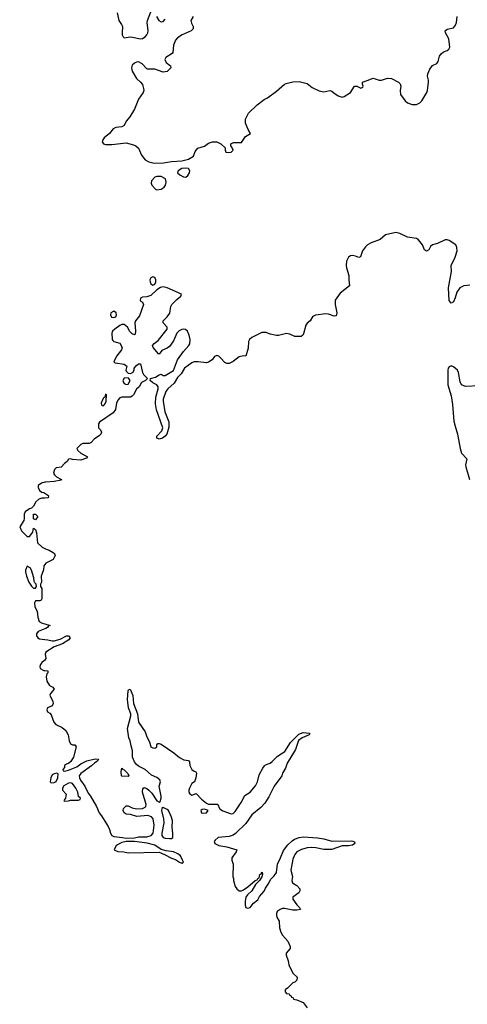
# Model space of a CAD drawing. Header units: inches. Extents: x 2396598 to 2566999, y 262085 to 451979.
# Tile 149 of 256: x 2459756 to 2464105, y 385628 to 395198. Entities that reach past the tile are written whole.
import ezdxf

# ---------------------------------------------------------------- set-up
doc = ezdxf.new("R2010")
doc.units = ezdxf.units.IN
doc.header["$MEASUREMENT"] = 0
for name, color, linetype in [('C4358', 7, 'Continuous'), ('C4359', 7, 'Continuous'), ('C4368', 7, 'Continuous'), ('C4369', 7, 'Continuous')]:
    doc.layers.add(name, color=color, linetype=linetype)

msp = doc.modelspace()

# ---------------------------------------------------------------- linework, layer by layer
at = {"layer": 'C4358', "color": 5, "elevation": 20}
msp.add_lwpolyline([(2459830, 389886), (2459812.7, 389847.3), (2459812, 389830), (2459822, 389790), (2459846, 389730), (2459870, 389692), (2459890, 389672), (2459910, 389674), (2459918, 389690), (2459915.3, 389710), (2459902.7, 389722.7), (2459896.5, 389736.5), (2459893.2, 389773.2), (2459870, 389846), (2459858, 389870)], close=True, dxfattribs=at)
for points in [[(2460000, 389901.4), (2459991, 389890), (2459986, 389850), (2459966, 389790), (2459966.8, 389730), (2459958, 389710), (2459958, 389690), (2459970.7, 389670), (2459970.9, 389569.1), (2459963.6, 389556.4), (2459951.3, 389548.7), (2459910, 389548), (2459901, 389530), (2459904, 389490), (2459926.8, 389450), (2459930.7, 389390), (2459946, 389350), (2459972.8, 389332.8), (2460000, 389325)], [(2460000, 389277), (2459936, 389250), (2459918.8, 389230), (2459918.8, 389210), (2459931.3, 389190), (2459950, 389180.7), (2460000, 389174.4)], [(2460000, 388973.1), (2459998, 388970), (2459971.3, 388950), (2459958, 388930), (2459952, 388910), (2459954, 388890), (2459990, 388872), (2460000, 388871.5)]]:
    msp.add_lwpolyline(points, dxfattribs=at)
at = {"layer": 'C4359', "color": 5, "elevation": 20}
for points in [[(2460000, 390701.4), (2459967.1, 390692.9), (2459934, 390670), (2459934, 390650), (2459950, 390622), (2459970, 390604.7), (2459990, 390601), (2460000, 390594.8)], [(2460000, 390548.5), (2459970, 390547), (2459943.1, 390536.9), (2459914, 390510), (2459890, 390468), (2459871.3, 390448.7), (2459850, 390442), (2459810, 390415.3), (2459798.8, 390390), (2459801, 390350), (2459796, 390330), (2459756, 390270), (2459774.8, 390230), (2459830, 390176), (2459850, 390176), (2459875.1, 390204.9), (2459882.7, 390217.3), (2459890, 390254), (2459910, 390242), (2459918.8, 390210), (2459930, 390114), (2459974, 390070), (2460000, 390057)]]:
    msp.add_lwpolyline(points, dxfattribs=at)
msp.add_lwpolyline([(2459910, 390338), (2459890, 390346), (2459890, 390392), (2459910, 390391.3), (2459931.3, 390370)], close=True, dxfattribs=at)
at = {"layer": 'C4368', "color": 5, "elevation": 20}
for points in [[(2460097, 390000), (2460102, 389990), (2460082, 389950), (2460010, 389914), (2460000, 389901.4)], [(2460000, 389325), (2460052, 389310), (2460035.3, 389304.7), (2460024.7, 389290), (2460010, 389281.2), (2460000, 389277)], [(2460000, 389174.4), (2460029.3, 389170.7), (2460070, 389159.1), (2460090, 389159.1), (2460150, 389177.1), (2460210, 389210.6), (2460230.5, 389210.5), (2460246, 389190), (2460234.8, 389170), (2460170.8, 389130), (2460090, 389103.7), (2460011, 389050), (2460004.9, 389030), (2460010.7, 388989.3), (2460000, 388973.1)], [(2460000, 388871.5), (2460030.8, 388870), (2460030.7, 388850), (2460020.4, 388839.6), (2460012.2, 388810), (2460019.5, 388770), (2460045.8, 388725.8), (2460078, 388710), (2460090.7, 388690.7), (2460056, 388650), (2460047.9, 388632.1), (2460079.3, 388570), (2460080.5, 388550), (2460070, 388529.2), (2460024.9, 388510), (2460020.7, 388490), (2460026.8, 388470), (2460050, 388458), (2460062, 388442), (2460089, 388369), (2460106.9, 388346.9), (2460170, 388317.3), (2460202.8, 388290), (2460227.1, 388247.1), (2460237.3, 388190), (2460250, 388161), (2460270, 388150.7), (2460292, 388150), (2460306, 388130), (2460277.3, 388030), (2460253.4, 387986.6), (2460230, 387968), (2460210, 387962), (2460192, 387950), (2460192, 387928), (2460174, 387910), (2460178, 387898), (2460190, 387894), (2460230, 387904.7), (2460310, 387937.3), (2460350, 387964), (2460407, 387993), (2460490, 388014), (2460522, 388010), (2460511.3, 387990), (2460485.2, 387974.8), (2460453.7, 387946.3), (2460348.5, 387871.5), (2460333.4, 387850), (2460336.3, 387830), (2460347, 387807), (2460387.5, 387747.5), (2460419.9, 387679.9), (2460442.8, 387650), (2460500.7, 387550), (2460527.9, 387487.9), (2460550, 387461), (2460614.4, 387354.4), (2460628.1, 387328.1), (2460638, 387290), (2460650.8, 387270), (2460670, 387258), (2460754, 387250), (2460790, 387241), (2460870, 387244.7), (2460910, 387255.5), (2460990, 387255.8), (2461032.8, 387267.2), (2461051.5, 387290), (2461063.5, 387370), (2461052.6, 387430), (2461037, 387450), (2461001.7, 387461.7), (2460894, 387454), (2460831.9, 387471.9), (2460790, 387477), (2460769.5, 387490), (2460761.6, 387510), (2460765.6, 387530), (2460790, 387556.3), (2460810, 387555.5), (2460850, 387536.3), (2460890, 387527.7), (2460950, 387530.7), (2460975.6, 387544.4), (2460980.9, 387550), (2460983.7, 387570), (2460949.3, 387690), (2460953.6, 387726.4), (2460965.6, 387734.4), (2460990, 387724.9), (2461010.3, 387710.3), (2461039, 387679), (2461090, 387606.8), (2461110, 387591), (2461120.2, 387599.8), (2461129.4, 387630.6), (2461129.4, 387650.6), (2461111.1, 387748.9), (2461123.6, 387790), (2461118.7, 387810), (2461090, 387832.3), (2461035.2, 387855.2), (2460974, 387910), (2460910, 387942.7), (2460890, 387959.3), (2460870, 387986), (2460851.6, 388030), (2460852.8, 388090), (2460838.4, 388138.4), (2460829.7, 388190), (2460817.4, 388217.4), (2460804, 388310), (2460835.4, 388430), (2460835.8, 388450), (2460812.3, 388510), (2460803.8, 388590), (2460810, 388674), (2460814.6, 388685.4), (2460829.2, 388690.8), (2460854, 388630), (2460861.1, 388550), (2460900.4, 388450), (2460910.4, 388370), (2460974.9, 388274.9), (2460990, 388226), (2461017.5, 388177.5), (2461030, 388131.3), (2461050, 388120.7), (2461070, 388118.8), (2461088.7, 388130), (2461089, 388151), (2461098, 388162), (2461110, 388162.8), (2461130, 388155.5), (2461252.6, 388072.6), (2461310, 388025.3), (2461350, 388005.3), (2461395.9, 387995.9), (2461404.5, 387984.5), (2461410.5, 387950), (2461430, 387910.8), (2461450, 387894), (2461467.1, 387887.1), (2461474.8, 387874.8), (2461467.3, 387830), (2461454.8, 387790), (2461430, 387774), (2461404.9, 387730), (2461398.4, 387710), (2461399.3, 387690), (2461410, 387674), (2461430, 387660.7), (2461470, 387676), (2461521.1, 387621.1), (2461570, 387583.7), (2461590, 387574.6), (2461674.6, 387574.6), (2461681, 387570), (2461697.1, 387530), (2461704.2, 387524.2), (2461728.7, 387508.7), (2461810, 387478.8), (2461830, 387481.8), (2461850, 387502.7), (2461908.9, 387590), (2461943, 387657), (2461994.7, 387690), (2462045.7, 387750), (2462066, 387790), (2462082.8, 387857.2), (2462117.6, 387922.4), (2462135.1, 387944.9), (2462145.8, 387954.2), (2462190, 387972.4), (2462210, 387986.7), (2462260.6, 388039.4), (2462333.6, 388086.4), (2462388.4, 388171.6), (2462467.5, 388252.5), (2462510, 388268.7), (2462570, 388264.7), (2462574.9, 388254.9), (2462570, 388246.3), (2462501.8, 388218.2), (2462466.6, 388193.4), (2462434.6, 388105.4), (2462354.4, 387970), (2462338, 387922), (2462310, 387872.7), (2462302.4, 387850), (2462230, 387747.3), (2462177.1, 387642.9), (2462137.2, 387582.8), (2462098.4, 387541.6), (2462011.3, 387470), (2461954.5, 387385.5), (2461852.3, 387287.7), (2461830, 387273.3), (2461790, 387259.4), (2461686, 387250), (2461655.3, 387224.7), (2461644.7, 387210), (2461651.3, 387190), (2461690, 387170.7), (2461770, 387157.1), (2461864.7, 387130), (2461860.7, 387110), (2461818.8, 387050), (2461818.8, 387030), (2461830.9, 386989.1), (2461826.8, 386870), (2461834.8, 386850), (2461834.8, 386830), (2461850, 386772), (2461864.7, 386750), (2461890, 386731.3), (2461910, 386731.3), (2461930, 386741), (2461971.8, 386768.2), (2462045.2, 386830), (2462062, 386838), (2462070, 386851), (2462082, 386858), (2462090, 386891), (2462103.1, 386896.9), (2462110.7, 386910.7), (2462114.8, 386890), (2462110, 386868), (2462084.7, 386830), (2462047.1, 386792.9), (2462010.4, 386729.6), (2461967.9, 386692.1), (2461954, 386670), (2461946.8, 386630), (2461946.8, 386590), (2461952, 386570), (2461970, 386561), (2461995.3, 386570), (2462028.7, 386610), (2462070, 386644), (2462085.4, 386674.6), (2462130, 386726.4), (2462142.8, 386757.2), (2462170, 386796), (2462194.8, 386845.2), (2462230, 386877.6), (2462250, 386908), (2462260.3, 386990), (2462290.7, 387050), (2462318.4, 387121.6), (2462360.7, 387179.3), (2462402.4, 387217.6), (2462426.7, 387233.3), (2462470, 387248.8), (2462514.1, 387254.1), (2462650, 387245.2), (2462710, 387235.6), (2462790, 387214.5), (2462976.2, 387216.2), (2462994.4, 387214.4), (2463007.7, 387207.7), (2463011.4, 387190), (2462990, 387175.5), (2462950, 387167.5), (2462890, 387169.2), (2462790, 387132.7), (2462710, 387131.9), (2462631.9, 387148.1), (2462588.1, 387151.9), (2462550, 387147.8), (2462493.9, 387133.9), (2462450, 387109.6), (2462430, 387085.1), (2462410, 387039.3), (2462391.6, 386930), (2462406, 386870), (2462400.7, 386830), (2462406, 386810), (2462450, 386784), (2462479.1, 386750), (2462478.8, 386730), (2462466.8, 386710), (2462411, 386670), (2462410.8, 386650), (2462450, 386594), (2462474.8, 386570), (2462484.7, 386550), (2462450, 386541.6), (2462410, 386544), (2462330, 386560.4), (2462310, 386557.4), (2462286, 386550), (2462257.3, 386530), (2462250.7, 386510), (2462250.8, 386490), (2462254.8, 386474.8), (2462277.3, 386437.3), (2462279.1, 386370), (2462293, 386330), (2462310, 386300.7), (2462360.9, 386240.9), (2462384.9, 386190), (2462382.8, 386170), (2462346.4, 386126.4), (2462346.4, 386106.4), (2462366, 386050), (2462370.9, 386010.9), (2462410.8, 385930), (2462453.4, 385890), (2462450, 385862), (2462430, 385844), (2462410, 385835.3), (2462356.9, 385783.1), (2462334, 385770), (2462334, 385750), (2462350, 385734), (2462374, 385730), (2462378, 385718), (2462390, 385714), (2462398, 385698), (2462414, 385690), (2462418, 385678), (2462450, 385672), (2462510, 385644.7), (2462550, 385592)]]:
    msp.add_lwpolyline(points, dxfattribs=at)
for points in [[(2460114.6, 387874.6), (2460090, 387869.3), (2460070, 387857.2), (2460057.1, 387830), (2460051.3, 387790), (2460061.4, 387781.4), (2460090, 387783), (2460110, 387794.8), (2460126.6, 387830), (2460128.4, 387868.4)], [(2460810, 387842), (2460750, 387846), (2460744, 387850), (2460742, 387890), (2460750, 387922), (2460753.7, 387913.7), (2460770, 387906.8), (2460806, 387870), (2460818, 387850)], [(2460250, 387781.2), (2460230, 387776), (2460186, 387750), (2460171.3, 387730), (2460171.3, 387710), (2460206, 387670), (2460202, 387630), (2460190, 387618), (2460186, 387606), (2460190, 387602), (2460230, 387604.7), (2460250, 387612), (2460327.3, 387612.7), (2460342, 387618), (2460346, 387630), (2460328.7, 387648.7), (2460321.2, 387690), (2460302.7, 387730), (2460270, 387773.2)], [(2461150, 387542), (2461138, 387530), (2461134.8, 387510), (2461154, 387430), (2461157.3, 387390), (2461135.8, 387290), (2461135.8, 387270), (2461150, 387250.5), (2461170, 387242.7), (2461210, 387238), (2461230, 387240.5), (2461242.7, 387250), (2461242.9, 387290), (2461238, 387350), (2461239.3, 387410), (2461230, 387448), (2461202.7, 387510), (2461190, 387522.7)], [(2461550, 387526), (2461530, 387522.7), (2461514.8, 387510), (2461521, 387490), (2461530, 387484.9), (2461570, 387488.4), (2461588.7, 387510), (2461570, 387519.3)], [(2460790, 387209.2), (2460750, 387201.2), (2460692, 387170), (2460674, 387130), (2460710, 387112), (2460768.9, 387111.1), (2460810, 387100.7), (2461110, 387104.9), (2461164.2, 387084.2), (2461230, 387046.7), (2461270, 387036.3), (2461308.2, 387010), (2461330, 387001.1), (2461346.6, 387010), (2461339.1, 387030), (2461316.9, 387070), (2461294, 387090), (2461250, 387110.8), (2461178.4, 387118.4), (2461131.9, 387131.9), (2461070, 387174.5), (2460995.3, 387195.3), (2460870, 387209)]]:
    msp.add_lwpolyline(points, close=True, dxfattribs=at)
at = {"layer": 'C4369', "color": 5}
for points, elevation in [([(2460703.8, 395263.8), (2460718.3, 395190), (2460746, 395150), (2460753.4, 395130), (2460750.4, 395070), (2460752.7, 395050), (2460761.6, 395030), (2460770, 395021.6), (2460829.7, 395030.3), (2460851.8, 395028.2), (2460930, 395011), (2460950, 395015.2), (2460975.3, 395030), (2460991.8, 395050), (2461000.3, 395070), (2461003.5, 395090), (2460994.8, 395170), (2460997.3, 395190), (2461030, 395273)], 20), ([(2461441.3, 395230), (2461420.3, 395190), (2461424, 395164), (2461441.6, 395130), (2461443, 395110), (2461421, 395090), (2461335.5, 395050), (2461290, 395019.7), (2461270, 394999.6), (2461251.3, 394950), (2461242.4, 394877.6), (2461237.6, 394870), (2461175.6, 394830), (2461167.3, 394810), (2461180.2, 394780.2), (2461222.8, 394750), (2461224, 394730), (2461190, 394695.1), (2461150, 394687.6), (2461070, 394718), (2460998, 394718), (2460990, 394721.2), (2460945.4, 394770), (2460910, 394788.8), (2460890, 394786), (2460870, 394774.4), (2460850, 394754.5), (2460842, 394730), (2460850, 394695.8), (2460890, 394624.4), (2460930.8, 394590), (2460948.3, 394568.3), (2460959.3, 394530), (2460961.6, 394510), (2460957.1, 394490), (2460910, 394426), (2460871.8, 394328.2), (2460827.1, 394252.9), (2460788.9, 394210), (2460770.2, 394169.8), (2460750, 394155.1), (2460690, 394149.7), (2460663.2, 394136.8), (2460629, 394091), (2460578, 394050), (2460563.8, 394030), (2460557.3, 394010), (2460570.5, 393990.5), (2460590, 393984.9), (2460650, 393984.2), (2460790, 394000.4), (2460861.7, 393981.7), (2460886, 393970), (2460910.4, 393950.4), (2460940.7, 393880.7), (2460976.7, 393836.7), (2461010, 393815.3), (2461063.4, 393803.4), (2461153.5, 393806.5), (2461230, 393820.2), (2461330, 393826.2), (2461397.3, 393842.7), (2461445.2, 393870), (2461462, 393918), (2461488, 393950), (2461552.9, 393967.1), (2461590, 393998), (2461630, 394011.3), (2461670, 394011.3), (2461710.9, 393990.9), (2461752, 393952), (2461751.3, 393930), (2461758, 393910), (2461785.3, 393905.3), (2461810, 393908.8), (2461829.2, 393930), (2461818, 393958), (2461806, 393970), (2461808, 393990), (2461834.6, 394005.4), (2461910, 394004.7), (2461950, 394060.7), (2461998, 394090), (2461975.1, 394130), (2461949.1, 394190.9), (2461949, 394230), (2461979, 394290), (2462064, 394370), (2462130, 394421), (2462162.5, 394437.5), (2462250, 394502.8), (2462328.7, 394570), (2462344.1, 394575.9), (2462410, 394593.4), (2462470, 394597.3), (2462550, 394577.3), (2462598.8, 394538.8), (2462665.2, 394505.2), (2462710, 394496.3), (2462770, 394510.6), (2462790, 394502.8), (2462806.7, 394486.7), (2462850, 394458.8), (2462890, 394446), (2462910, 394451), (2462970, 394491), (2463010, 394550.8), (2463031.1, 394551.1), (2463070, 394532), (2463090, 394542), (2463094, 394550), (2463086, 394570), (2463088, 394590), (2463132.1, 394607.9), (2463190, 394627.7), (2463250, 394610.6), (2463270, 394610.6), (2463330, 394628.8), (2463370, 394626), (2463437.3, 394590), (2463453.5, 394573.5), (2463458, 394550), (2463452.4, 394510), (2463457, 394470), (2463500.8, 394410), (2463522.7, 394390), (2463570, 394371.8), (2463610, 394373.5), (2463645.4, 394390), (2463664.2, 394410), (2463711.3, 394490), (2463719.7, 394510), (2463729, 394590), (2463729, 394610), (2463719.5, 394650), (2463721.6, 394670), (2463741.8, 394718.2), (2463767.6, 394752.4), (2463807.7, 394772.3), (2463822.7, 394790), (2463835.9, 394844.1), (2463850, 394866.8), (2463873.8, 394886.2), (2463910, 394899.1), (2463925.2, 394910), (2463935.1, 394930), (2463924.4, 395010), (2463893.3, 395070), (2463889.8, 395090.2), (2463910, 395104.6), (2463970, 395119.7), (2463979.8, 395130), (2463990, 395143.6), (2463998.7, 395170), (2464007.5, 395230)], 20), ([(2461085.5, 395230), (2461109.5, 395189.5), (2461130, 395176.9), (2461150, 395179.7), (2461170, 395201.1)], 20), ([(2464130, 392616.9), (2464070, 392611.2), (2464031.2, 392590), (2464003.2, 392550), (2463987.3, 392492.7), (2463970, 392454.5), (2463950, 392441.2), (2463930, 392469), (2463923, 392590), (2463950.5, 392750), (2463948.7, 392810), (2463986.4, 392890), (2464006.7, 392950), (2464004.4, 392984.4), (2463992.7, 393010), (2463930, 393053), (2463910, 393058.5), (2463890, 393056.5), (2463817.2, 393022.8), (2463766.7, 393010), (2463748, 392992), (2463730, 392959.7), (2463710, 392948.1), (2463690, 392961.7), (2463668.3, 393010), (2463630, 393059.3), (2463610, 393070.3), (2463525, 393085), (2463450, 393120.2), (2463410, 393128.2), (2463310, 393106.2), (2463259.7, 393060.3), (2463170.4, 393030), (2463134, 393010), (2463114.4, 392990), (2463087.6, 392950), (2463068.2, 392891.8), (2463050, 392885.6), (2463019.5, 392899.5), (2462990, 392906), (2462970, 392903.9), (2462950, 392889.6), (2462931.9, 392850), (2462927, 392810), (2462930, 392787.3), (2462955.6, 392710), (2462952.7, 392670), (2462961.3, 392610), (2462870, 392538.8), (2462821.2, 392470), (2462820.2, 392430), (2462838, 392350), (2462830, 392319.3), (2462810, 392314.7), (2462755.4, 392335.4), (2462730, 392337.2), (2462630, 392326), (2462610, 392317.4), (2462601.3, 392310), (2462579.3, 392270), (2462550, 392247.8), (2462534.9, 392230), (2462515.1, 392144.9), (2462508.7, 392131.3), (2462490, 392118.4), (2462430, 392116.9), (2462380.9, 392140.9), (2462350, 392147.7), (2462271, 392129), (2462250, 392128.9), (2462190, 392142.2), (2462150, 392157.8), (2462110, 392158.9), (2462011.8, 392110), (2461990.2, 392090), (2461979.2, 392070), (2461974.9, 392005.1), (2461952, 391928), (2461929.5, 391929.5), (2461890, 391919.7), (2461830, 391874.7), (2461790, 391854.7), (2461770, 391856.3), (2461750, 391865.6), (2461710, 391909.4), (2461690, 391926.6), (2461670, 391935.1), (2461650, 391925.2), (2461627.5, 391892.5), (2461591.4, 391868.6), (2461570, 391864), (2461490, 391873.6), (2461450, 391872.8), (2461430, 391864), (2461356.5, 391810), (2461325.4, 391754.6), (2461290, 391720.5), (2461256.2, 391663.8), (2461195.6, 391610), (2461175.3, 391584.7), (2461150.3, 391510), (2461148.7, 391490), (2461164.8, 391384.8), (2461206, 391290), (2461204.1, 391235.9), (2461184.9, 391170), (2461170.7, 391150), (2461144.7, 391130), (2461110, 391121.2), (2461089, 391130), (2461089, 391150), (2461138, 391202), (2461145.6, 391230), (2461085.8, 391405.8), (2461074.7, 391465.3), (2461080.3, 391530), (2461102.6, 391610), (2461101.1, 391630), (2461087, 391650), (2461049.7, 391669.7), (2461024, 391690), (2461028, 391710), (2461076.8, 391723.2), (2461110, 391744.9), (2461130, 391751), (2461150, 391738), (2461170, 391738.7), (2461251.1, 391788.9), (2461287.9, 391892.1), (2461346, 391974), (2461399.3, 392030), (2461410, 392047.2), (2461411.7, 392090), (2461403.5, 392130), (2461387.8, 392170), (2461367.3, 392187.3), (2461350, 392191), (2461330, 392185.7), (2461306.6, 392173.4), (2461281.3, 392150), (2461250, 392075.3), (2461210, 392022), (2461190, 392004), (2461138, 391982), (2461110, 391948), (2461106, 391950), (2461052.9, 392012.9), (2461045.2, 392030), (2461062.7, 392050), (2461100.5, 392079.5), (2461188.7, 392190), (2461188, 392210), (2461148.7, 392250), (2461148.7, 392270), (2461190, 392310.8), (2461215.6, 392344.4), (2461222.9, 392410), (2461235.1, 392430), (2461281.6, 392478.4), (2461322.9, 392510), (2461326.6, 392530), (2461190, 392592.2), (2461150, 392602), (2461124.3, 392595.7), (2461087, 392573), (2461030, 392517.2), (2460990, 392504), (2460950, 392499.3), (2460931.3, 392490), (2460926, 392466), (2460950.8, 392450.8), (2460958, 392430), (2460920.2, 392319.8), (2460880.7, 392270), (2460874, 392250), (2460882.8, 392170), (2460878.8, 392141.2), (2460870, 392135.3), (2460850, 392144), (2460827.2, 392167.2), (2460802.7, 392210), (2460770, 392235.6), (2460750, 392236.2), (2460730, 392226.6), (2460678.8, 392190), (2460658.8, 392170), (2460651, 392150), (2460656, 392090), (2460660.7, 392080.7), (2460670, 392071.3), (2460730, 392054), (2460750.8, 392010.8), (2460744.7, 391990), (2460701, 391930), (2460678, 391890), (2460672, 391870), (2460683.5, 391863.5), (2460771, 391850), (2460796, 391830), (2460786.8, 391790), (2460790, 391782), (2460810, 391762), (2460830, 391758), (2460855.3, 391770), (2460868.7, 391790), (2460869.1, 391810.9), (2460890, 391838), (2460910, 391852), (2460930, 391852), (2460948, 391768), (2460958.8, 391750), (2460998, 391710), (2460978, 391690), (2460938, 391670), (2460916, 391630), (2460892.3, 391607.7), (2460862, 391550), (2460850, 391538), (2460831, 391529), (2460750, 391529), (2460730, 391521.2), (2460710, 391501.2), (2460696.3, 391470), (2460688, 391410), (2460664.9, 391375.1), (2460530, 391286), (2460522, 391270), (2460522, 391230), (2460542, 391210), (2460551.3, 391190), (2460544.7, 391170), (2460530, 391155.3), (2460478, 391122), (2460450, 391088), (2460430, 391078), (2460370, 391078), (2460350, 391068), (2460319.6, 391040.4), (2460312, 391030), (2460322, 391010), (2460350, 390986), (2460414, 390950), (2460403.6, 390936.4), (2460350, 390917.2), (2460270, 390922), (2460250, 390928), (2460230, 390926), (2460218, 390902), (2460190, 390884), (2460158, 390850), (2460110, 390841.2), (2460094, 390826), (2460084.7, 390790), (2460093.4, 390773.4), (2460113.4, 390753.4), (2460162, 390730), (2460158, 390722), (2460090.5, 390709.5), (2460010, 390704), (2460000, 390701.4)], 20), ([(2464217.6, 391637.6), (2464090, 391634), (2464070, 391638), (2464050, 391649.6), (2464036.2, 391676.2), (2464020.4, 391770), (2464011.2, 391790), (2463970, 391824.7), (2463950, 391831.8), (2463930, 391825.2), (2463920.5, 391810), (2463916.4, 391790), (2463916.4, 391650), (2463950, 391542), (2463962, 391458), (2463975.2, 391295.2), (2463985.8, 391245.8), (2464010.8, 391170), (2464034.8, 391030), (2464050, 390986), (2464100.7, 390930), (2464088.2, 390870), (2464090.5, 390850.5), (2464127.3, 390730)], 40), ([(2460000, 390594.8), (2460030, 390576), (2460036, 390570), (2460031.3, 390550), (2460000, 390548.5)], 20), ([(2460000, 390057), (2460014, 390050), (2460042, 390042), (2460079.8, 390019.8), (2460092, 390010), (2460097, 390000)], 20)]:
    msp.add_lwpolyline(points, dxfattribs=dict(at, elevation=elevation))
at = {"layer": 'C4369', "color": 5, "elevation": 20}
for points in [[(2461370, 393755.6), (2461330, 393750.9), (2461296.3, 393730), (2461290.7, 393710), (2461310.7, 393690), (2461346, 393670), (2461370, 393668.5), (2461390, 393683), (2461404.7, 393710), (2461407.8, 393730), (2461395.1, 393750)], [(2461090, 393674.5), (2461070, 393667), (2461036.4, 393630), (2461032.4, 393610), (2461040.4, 393590), (2461076.3, 393550), (2461090, 393544.7), (2461130, 393549.2), (2461160.5, 393570), (2461173, 393590), (2461179.6, 393619.6), (2461172.7, 393650), (2461130, 393672.7)], [(2461050, 392699.7), (2461030, 392689.4), (2461022, 392670), (2461022.3, 392650), (2461030, 392630.7), (2461050, 392618), (2461070, 392627.7), (2461078.5, 392650), (2461079.2, 392670), (2461070, 392691.1)], [(2460670, 392363.7), (2460643, 392350), (2460637.3, 392330), (2460646.8, 392306.8), (2460670, 392302.8), (2460689.1, 392310.9), (2460695.1, 392330), (2460692.3, 392350)], [(2460810, 391715.3), (2460770, 391714), (2460758, 391690), (2460764.7, 391670), (2460770, 391662), (2460790, 391652), (2460810, 391654), (2460828, 391690), (2460818, 391710)], [(2460590, 391558), (2460582, 391530), (2460570, 391522), (2460562.8, 391510), (2460547.7, 391470), (2460551.6, 391451.6), (2460570, 391446), (2460590, 391472), (2460595.1, 391490), (2460598, 391550)]]:
    msp.add_lwpolyline(points, close=True, dxfattribs=at)

doc.saveas('drawing.dxf')
